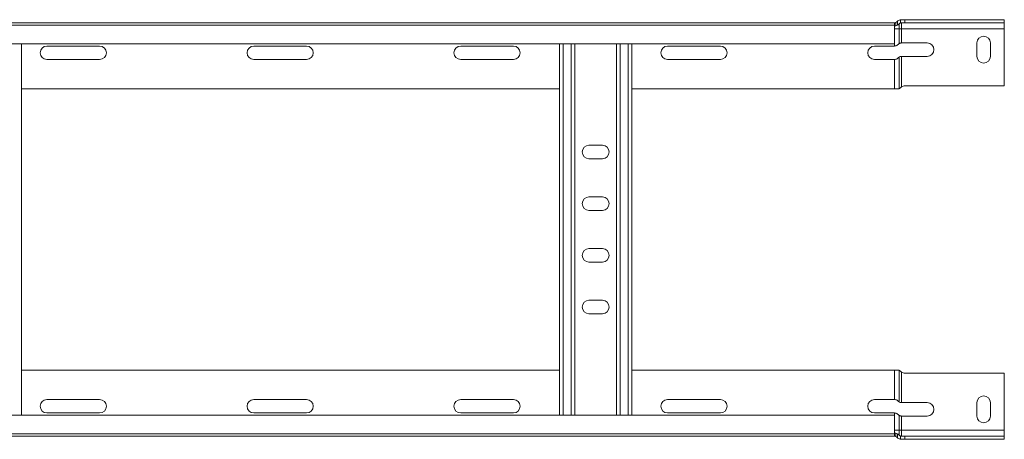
# Model space of a CAD drawing. Header units: millimetres. Extents: x 16 to 6312, y -8659 to -420.
# Tile 39 of 73: x 5836 to 6312, y -7265 to -7062. Entities that reach past the tile are written whole.
import ezdxf

# ---------------------------------------------------------------- set-up
doc = ezdxf.new("R2010")
doc.units = ezdxf.units.MM

msp = doc.modelspace()

# ---------------------------------------------------------------- linework, layer by layer
at = {"color": 7, "linetype": 'Continuous', "lineweight": 15}
for p, q in [((6262.08, -7062.22), (6261.58, -7062.26)), ((6261.58, -7062.26), (6261.58, -7063.81)), ((6263.72, -7062.22), (6262.08, -7062.22)), ((6263.72, -7063.72), (6263.72, -7062.22)), ((6263.72, -7062.22), (6311.73, -7062.22)), ((6311.73, -7062.22), (6311.73, -7063.72)), ((6258.8, -7063.72), (5712.03, -7063.72)), ((6258.73, -7064.84), (5712.03, -7064.84)), ((6258.73, -7064.84), (6258.73, -7063.72)), ((6258.73, -7073.94), (6258.73, -7064.84)), ((6258.73, -7066.72), (6260.97, -7066.72)), ((6259.23, -7063.72), (6258.8, -7063.72)), ((6259.23, -7065.18), (6259.23, -7063.72)), ((6260.15, -7062.93), (6260.15, -7064.86)), ((6260.97, -7064.22), (6260.97, -7066.72)), ((6260.97, -7066.72), (6262.08, -7066.72)), ((6260.97, -7066.72), (6260.97, -7073.76)), ((6261.58, -7063.81), (6262.08, -7063.72)), ((6262.08, -7063.72), (6263.72, -7063.72)), ((6262.08, -7063.72), (6262.08, -7066.72)), ((6262.08, -7066.72), (6311.73, -7066.72)), ((6262.08, -7066.72), (6262.08, -7073.47)), ((6311.73, -7063.72), (6263.72, -7063.72)), ((6311.73, -7066.72), (6311.73, -7063.72)), ((6311.73, -7094.22), (6311.73, -7066.72)), ((5712.03, -7073.94), (6258.73, -7073.94)), ((5836.73, -7073.94), (5836.73, -7253.49)), ((5848.98, -7074.97), (5874.48, -7074.97)), ((5948.98, -7074.97), (5974.48, -7074.97)), ((6048.98, -7074.97), (6074.48, -7074.97)), ((6096.73, -7073.94), (6096.73, -7253.49)), ((6104.23, -7073.94), (6104.23, -7253.49)), ((6124.23, -7073.94), (6124.23, -7253.49)), ((6131.73, -7073.94), (6131.73, -7253.49)), ((6148.98, -7074.97), (6174.48, -7074.97)), ((6248.98, -7074.97), (6258.73, -7074.97)), ((6274.48, -7073.47), (6262.08, -7073.47)), ((6298.48, -7073.47), (6298.48, -7079.97)), ((6304.98, -7079.97), (6304.98, -7073.47)), ((6260.97, -7080.26), (6260.97, -7095.54)), ((6262.08, -7079.97), (6262.08, -7094.7)), ((6262.08, -7079.97), (6274.48, -7079.97)), ((5874.48, -7081.47), (5848.98, -7081.47)), ((5974.48, -7081.47), (5948.98, -7081.47)), ((6074.48, -7081.47), (6048.98, -7081.47)), ((6174.48, -7081.47), (6148.98, -7081.47)), ((6258.73, -7081.47), (6248.98, -7081.47)), ((6258.73, -7081.47), (6258.73, -7095.72)), ((6262.08, -7094.7), (6261.58, -7095.12)), ((6263.72, -7094.22), (6311.73, -7094.22)), ((6096.73, -7095.72), (5836.73, -7095.72)), ((6258.73, -7095.72), (6131.73, -7095.72)), ((6258.73, -7095.72), (6260.15, -7095.72)), ((6117.48, -7122.97), (6110.98, -7122.97)), ((6110.98, -7129.47), (6117.48, -7129.47)), ((6117.48, -7147.97), (6110.98, -7147.97)), ((6110.98, -7154.47), (6117.48, -7154.47)), ((6117.48, -7172.97), (6110.98, -7172.97)), ((6110.98, -7179.47), (6117.48, -7179.47)), ((6117.48, -7197.97), (6110.98, -7197.97)), ((6110.98, -7204.47), (6117.48, -7204.47)), ((6096.73, -7231.72), (5836.73, -7231.72)), ((6258.73, -7231.72), (6131.73, -7231.72)), ((6258.73, -7245.97), (6258.73, -7231.72)), ((6258.73, -7231.72), (6260.15, -7231.72)), ((6260.97, -7247.17), (6260.97, -7231.89)), ((6262.08, -7232.73), (6261.58, -7232.32)), ((6262.08, -7247.47), (6262.08, -7232.73)), ((6263.72, -7233.22), (6311.73, -7233.22)), ((6311.73, -7233.22), (6311.73, -7260.72)), ((5874.48, -7245.97), (5848.98, -7245.97)), ((5974.48, -7245.97), (5948.98, -7245.97)), ((6074.48, -7245.97), (6048.98, -7245.97)), ((6174.48, -7245.97), (6148.98, -7245.97)), ((6258.73, -7245.97), (6248.98, -7245.97)), ((6262.08, -7247.47), (6274.48, -7247.47)), ((6298.48, -7253.97), (6298.48, -7247.47)), ((6304.98, -7247.47), (6304.98, -7253.97)), ((5848.98, -7252.47), (5874.48, -7252.47)), ((5948.98, -7252.47), (5974.48, -7252.47)), ((6048.98, -7252.47), (6074.48, -7252.47)), ((6148.98, -7252.47), (6174.48, -7252.47)), ((6248.98, -7252.47), (6258.73, -7252.47)), ((6258.73, -7253.49), (5712.03, -7253.49)), ((6258.73, -7253.49), (6258.73, -7262.59)), ((6260.97, -7260.72), (6260.97, -7253.67)), ((6262.08, -7260.72), (6262.08, -7253.97)), ((6274.48, -7253.97), (6262.08, -7253.97)), ((6258.73, -7260.72), (6260.97, -7260.72)), ((6260.97, -7263.22), (6260.97, -7260.72)), ((6260.97, -7260.72), (6262.08, -7260.72)), ((6262.08, -7263.72), (6262.08, -7260.72)), ((6262.08, -7260.72), (6311.73, -7260.72)), ((6311.73, -7260.72), (6311.73, -7263.72)), ((5712.03, -7262.59), (6258.73, -7262.59)), ((6258.8, -7263.72), (5712.03, -7263.72)), ((6258.73, -7262.59), (6258.73, -7263.71)), ((6259.23, -7263.72), (6258.8, -7263.72)), ((6259.23, -7262.26), (6259.23, -7263.72)), ((6260.15, -7264.51), (6260.15, -7262.57)), ((6261.58, -7265.17), (6261.58, -7263.63)), ((6261.58, -7263.63), (6262.08, -7263.72)), ((6262.08, -7265.22), (6261.58, -7265.17)), ((6262.08, -7263.72), (6263.72, -7263.72)), ((6263.72, -7265.22), (6262.08, -7265.22)), ((6263.72, -7263.72), (6263.72, -7265.22)), ((6311.73, -7263.72), (6263.72, -7263.72)), ((6263.72, -7265.22), (6311.73, -7265.22)), ((6311.73, -7265.22), (6311.73, -7263.72))]:
    msp.add_line(p, q, dxfattribs=at)
at = {"color": 8, "linetype": 'Continuous', "lineweight": 15}
for p, q in [((6098.53, -7073.94), (6098.53, -7253.49)), ((6102.43, -7073.94), (6102.43, -7253.49)), ((6126.03, -7073.94), (6126.03, -7253.49)), ((6129.93, -7073.94), (6129.93, -7253.49)), ((6258.73, -7073.94), (6258.73, -7074.97)), ((6258.73, -7253.49), (6258.73, -7252.47))]:
    msp.add_line(p, q, dxfattribs=at)
at = {"color": 7, "linetype": 'Continuous', "lineweight": 15}
for centre, radius, start, end in [((6258.73, -7062.22), 1.5, 270, 318.1897), ((6258.73, -7062.22), 3, 279.5941, 298.1991), ((6262.08, -7065.22), 3, 130.203, 138.1897), ((6301.73, -7073.47), 3.25, 0, 180), ((5848.98, -7078.22), 3.25, 90, 270), ((5874.48, -7078.22), 3.25, 270, 90), ((5948.98, -7078.22), 3.25, 90, 270), ((5974.48, -7078.22), 3.25, 270, 90), ((6048.98, -7078.22), 3.25, 90, 270), ((6074.48, -7078.22), 3.25, 270, 90), ((6148.98, -7078.22), 3.25, 90, 270), ((6174.48, -7078.22), 3.25, 270, 90), ((6248.98, -7078.22), 3.25, 90, 270), ((6274.48, -7076.72), 3.25, 270, 90), ((6301.73, -7079.97), 3.25, 180, 0), ((6263.72, -7097.22), 3, 90, 123.007), ((6110.98, -7126.22), 3.25, 90, 270), ((6117.48, -7126.22), 3.25, 270, 90), ((6110.98, -7151.22), 3.25, 90, 270), ((6117.48, -7151.22), 3.25, 270, 90), ((6110.98, -7176.22), 3.25, 90, 270), ((6117.48, -7176.22), 3.25, 270, 90), ((6110.98, -7201.22), 3.25, 90, 270), ((6117.48, -7201.22), 3.25, 270, 90), ((6263.72, -7230.22), 3, 236.993, 270), ((5848.98, -7249.22), 3.25, 90, 270), ((5874.48, -7249.22), 3.25, 270, 90), ((5948.98, -7249.22), 3.25, 90, 270), ((5974.48, -7249.22), 3.25, 270, 90), ((6048.98, -7249.22), 3.25, 90, 270), ((6074.48, -7249.22), 3.25, 270, 90), ((6148.98, -7249.22), 3.25, 90, 270), ((6174.48, -7249.22), 3.25, 270, 90), ((6248.98, -7249.22), 3.25, 90, 270), ((6274.48, -7250.72), 3.25, 270, 90), ((6301.73, -7247.47), 3.25, 0, 180), ((6301.73, -7253.97), 3.25, 180, 0), ((6258.73, -7265.22), 1.5, 41.8103, 90), ((6258.73, -7265.22), 3, 61.8009, 80.4059), ((6262.08, -7262.22), 3, 221.8103, 229.797)]:
    msp.add_arc(centre, radius, start, end, dxfattribs=at)
for points, knots in [([(6261.58, -7062.26), (6261.51, -7062.27), (6261.29, -7062.31), (6260.86, -7062.46), (6260.43, -7062.7), (6260.21, -7062.87), (6260.15, -7062.93)], [0, 0, 0, 0, 0.1556492, 0.5145643, 0.8545685, 1, 1, 1, 1]), ([(6258.8, -7063.72), (6258.78, -7063.72), (6258.74, -7063.72), (6258.73, -7063.72), (6258.73, -7063.72)], [0, 0, 0, 0, 0.614497, 1, 1, 1, 1]), ([(6258.73, -7065.22), (6258.74, -7065.22), (6258.75, -7065.22), (6258.83, -7065.22), (6258.96, -7065.21), (6259.1, -7065.2), (6259.19, -7065.18), (6259.23, -7065.18)], [0, 0, 0, 0, 0.214041, 0.428088, 0.641869, 0.854622, 1, 1, 1, 1]), ([(6260.15, -7064.86), (6260.37, -7064.72), (6260.68, -7064.53), (6260.91, -7064.28), (6260.97, -7064.22)], [0, 0, 0, 0, 0.747394, 1, 1, 1, 1]), ([(6260.97, -7064.22), (6261.07, -7064.12), (6261.27, -7063.93), (6261.48, -7063.85), (6261.58, -7063.81)], [0, 0, 0, 0, 0.5246304, 1, 1, 1, 1]), ([(6260.41, -7074.22), (6260.23, -7074.38), (6259.89, -7074.69), (6259.28, -7074.93), (6258.89, -7074.96), (6258.73, -7074.97)], [0, 0, 0, 0, 0.407021, 0.751647, 1, 1, 1, 1]), ([(6260.97, -7073.76), (6260.82, -7073.86), (6260.63, -7073.98), (6260.45, -7074.17), (6260.41, -7074.22)], [0, 0, 0, 0, 0.771658, 1, 1, 1, 1]), ([(6262.08, -7073.47), (6261.93, -7073.48), (6261.63, -7073.49), (6261.25, -7073.62), (6261.06, -7073.72), (6260.97, -7073.76)], [0, 0, 0, 0, 0.346327, 0.691474, 1, 1, 1, 1]), ([(6258.73, -7081.47), (6258.95, -7081.45), (6259.39, -7081.41), (6259.97, -7081.13), (6260.26, -7080.86), (6260.41, -7080.72)], [0, 0, 0, 0, 0.333665, 0.666043, 1, 1, 1, 1]), ([(6260.41, -7080.72), (6260.55, -7080.58), (6260.74, -7080.4), (6260.92, -7080.29), (6260.97, -7080.26)], [0, 0, 0, 0, 0.771596, 1, 1, 1, 1]), ([(6260.97, -7080.26), (6261.09, -7080.2), (6261.33, -7080.08), (6261.75, -7079.98), (6262, -7079.97), (6262.08, -7079.97)], [0, 0, 0, 0, 0.406592, 0.81534, 1, 1, 1, 1]), ([(6260.97, -7095.54), (6260.78, -7095.61), (6260.53, -7095.7), (6260.23, -7095.71), (6260.15, -7095.72)], [0, 0, 0, 0, 0.747776, 1, 1, 1, 1]), ([(6261.58, -7095.12), (6261.55, -7095.14), (6261.4, -7095.29), (6261.18, -7095.44), (6261.01, -7095.52), (6260.97, -7095.54)], [0, 0, 0, 0, 0.131563, 0.745362, 1, 1, 1, 1]), ([(6260.97, -7231.89), (6260.78, -7231.82), (6260.53, -7231.73), (6260.23, -7231.72), (6260.15, -7231.72)], [0, 0, 0, 0, 0.747776, 1, 1, 1, 1]), ([(6261.58, -7232.32), (6261.55, -7232.29), (6261.4, -7232.15), (6261.18, -7231.99), (6261.01, -7231.92), (6260.97, -7231.89)], [0, 0, 0, 0, 0.1315633, 0.7453615, 1, 1, 1, 1]), ([(6258.73, -7245.97), (6258.95, -7245.99), (6259.39, -7246.03), (6259.97, -7246.3), (6260.26, -7246.58), (6260.41, -7246.72)], [0, 0, 0, 0, 0.333665, 0.666043, 1, 1, 1, 1]), ([(6260.41, -7246.72), (6260.55, -7246.86), (6260.74, -7247.04), (6260.92, -7247.14), (6260.97, -7247.17)], [0, 0, 0, 0, 0.771596, 1, 1, 1, 1]), ([(6260.97, -7247.17), (6261.09, -7247.23), (6261.33, -7247.36), (6261.75, -7247.46), (6262, -7247.46), (6262.08, -7247.47)], [0, 0, 0, 0, 0.406592, 0.81534, 1, 1, 1, 1]), ([(6260.41, -7253.22), (6260.23, -7253.05), (6259.89, -7252.74), (6259.28, -7252.5), (6258.89, -7252.48), (6258.73, -7252.47)], [0, 0, 0, 0, 0.407021, 0.751647, 1, 1, 1, 1]), ([(6260.97, -7253.67), (6260.82, -7253.58), (6260.63, -7253.45), (6260.45, -7253.26), (6260.41, -7253.22)], [0, 0, 0, 0, 0.771658, 1, 1, 1, 1]), ([(6262.08, -7253.97), (6261.93, -7253.96), (6261.63, -7253.94), (6261.25, -7253.82), (6261.06, -7253.72), (6260.97, -7253.67)], [0, 0, 0, 0, 0.346327, 0.691474, 1, 1, 1, 1]), ([(6258.73, -7262.22), (6258.73, -7262.22), (6258.73, -7262.22), (6258.76, -7262.22), (6258.79, -7262.22), (6258.84, -7262.22), (6258.9, -7262.22), (6258.96, -7262.23), (6259.04, -7262.23), (6259.11, -7262.24), (6259.17, -7262.25), (6259.21, -7262.26), (6259.23, -7262.26)], [0, 0, 0, 0, 0.1055199, 0.2140984, 0.3196187, 0.4282057, 0.5335869, 0.6420526, 0.7469347, 0.8548648, 0.9269615, 1, 1, 1, 1]), ([(6258.8, -7263.72), (6258.79, -7263.72), (6258.76, -7263.72), (6258.74, -7263.72), (6258.73, -7263.71), (6258.73, -7263.71), (6258.73, -7263.71)], [0, 0, 0, 0, 0.30311, 0.615011, 0.806432, 1, 1, 1, 1]), ([(6260.15, -7262.57), (6260.37, -7262.72), (6260.68, -7262.91), (6260.91, -7263.15), (6260.97, -7263.22)], [0, 0, 0, 0, 0.747394, 1, 1, 1, 1]), ([(6261.58, -7265.17), (6261.51, -7265.16), (6261.29, -7265.12), (6260.86, -7264.98), (6260.43, -7264.74), (6260.21, -7264.56), (6260.15, -7264.51)], [0, 0, 0, 0, 0.155649, 0.514564, 0.854568, 1, 1, 1, 1]), ([(6260.97, -7263.22), (6261.07, -7263.32), (6261.27, -7263.5), (6261.48, -7263.59), (6261.58, -7263.63)], [0, 0, 0, 0, 0.52463, 1, 1, 1, 1])]:
    msp.add_open_spline(points, degree=3, knots=knots, dxfattribs=at)

doc.saveas('drawing.dxf')
